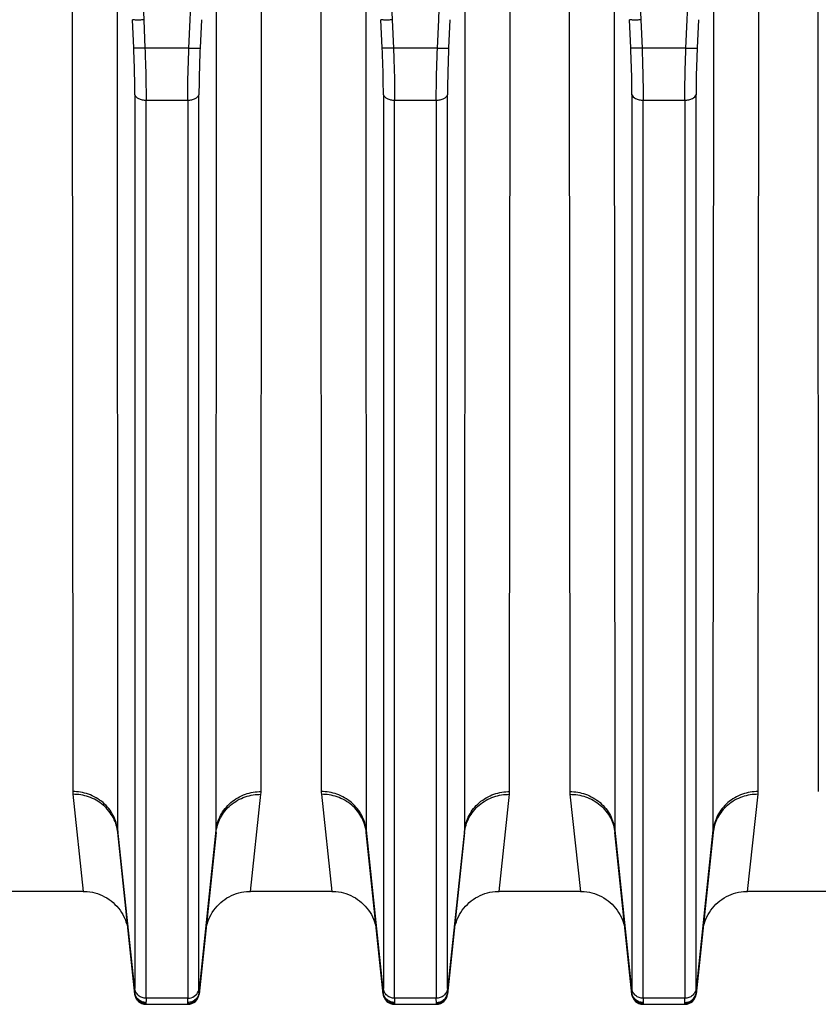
# Model space of a CAD drawing. Extents: x -1680 to 1181, y 8 to 1739.
# Tile 24 of 73: x -828 to -758, y 773 to 860. Entities that reach past the tile are written whole.
import ezdxf

# ---------------------------------------------------------------- set-up
doc = ezdxf.new("R2010")
doc.units = 0
doc.header["$LTSCALE"] = 65.395
doc.layers.add('SG48_1', color=7, linetype='CONTINUOUS')

msp = doc.modelspace()

# ---------------------------------------------------------------- linework, layer by layer
at = {"layer": 'SG48_1', "color": 9, "linetype": 'CONTINUOUS'}
for p, q in [((-820.373, 927.818), (-817.388, 859.724)), ((-813.276, 859.724), (-810.291, 927.818)), ((-798.373, 927.818), (-795.388, 859.724)), ((-791.276, 859.724), (-788.291, 927.818)), ((-776.373, 927.818), (-773.388, 859.724)), ((-769.276, 859.724), (-766.291, 927.818)), ((-819.737, 866.528), (-819.692, 787.998)), ((-810.972, 787.998), (-810.927, 866.528)), ((-797.737, 866.528), (-797.692, 787.998)), ((-788.972, 787.998), (-788.927, 866.528)), ((-775.737, 866.528), (-775.692, 787.998)), ((-766.972, 787.998), (-766.927, 866.528)), ((-817.388, 859.724), (-817.277, 857.222)), ((-813.387, 857.222), (-813.276, 859.724)), ((-795.388, 859.724), (-795.277, 857.222)), ((-791.387, 857.222), (-791.276, 859.724)), ((-773.388, 859.724), (-773.277, 857.222)), ((-769.387, 857.222), (-769.276, 859.724)), ((-813.387, 857.222), (-817.277, 857.222)), ((-791.387, 857.222), (-795.277, 857.222)), ((-769.387, 857.222), (-773.277, 857.222)), ((-818.172, 853.103), (-818.172, 773.967)), ((-817.177, 852.626), (-813.487, 852.626)), ((-817.177, 773.114), (-817.177, 852.626)), ((-813.487, 852.626), (-813.487, 773.114)), ((-812.492, 773.967), (-812.492, 853.103)), ((-796.172, 853.103), (-796.172, 773.967)), ((-795.177, 852.626), (-791.487, 852.626)), ((-795.177, 773.114), (-795.177, 852.626)), ((-791.487, 852.626), (-791.487, 773.114)), ((-790.492, 773.967), (-790.492, 853.103)), ((-774.172, 853.103), (-774.172, 773.967)), ((-773.177, 852.626), (-769.487, 852.626)), ((-773.177, 773.114), (-773.177, 852.626)), ((-769.487, 852.626), (-769.487, 773.114)), ((-768.492, 773.967), (-768.492, 853.103)), ((-819.692, 787.998), (-818.181, 773.629)), ((-812.483, 773.629), (-810.972, 787.998)), ((-797.692, 787.998), (-796.181, 773.629)), ((-790.483, 773.629), (-788.972, 787.998)), ((-775.692, 787.998), (-774.181, 773.629)), ((-768.483, 773.629), (-766.972, 787.998)), ((-817.187, 772.637), (-817.182, 772.578)), ((-813.487, 773.114), (-817.177, 773.114)), ((-813.482, 772.578), (-813.477, 772.637)), ((-795.187, 772.637), (-795.182, 772.578)), ((-791.487, 773.114), (-795.177, 773.114)), ((-791.482, 772.578), (-791.477, 772.637)), ((-773.187, 772.637), (-773.182, 772.578)), ((-769.487, 773.114), (-773.177, 773.114)), ((-769.482, 772.578), (-769.477, 772.637))]:
    msp.add_line(p, q, dxfattribs=at)
at = {"layer": 'SG48_1', "color": 2, "linetype": 'CONTINUOUS'}
for p, q in [((-823.717, 868.312), (-823.672, 791.413)), ((-806.992, 791.413), (-806.947, 868.312)), ((-801.717, 868.312), (-801.672, 791.413)), ((-784.992, 791.413), (-784.947, 868.312)), ((-779.717, 868.312), (-779.672, 791.413)), ((-762.992, 791.413), (-762.947, 868.312)), ((-757.717, 868.312), (-757.672, 791.413)), ((-823.659, 791.168), (-822.735, 782.578)), ((-807.929, 782.578), (-807.005, 791.168)), ((-801.659, 791.168), (-800.735, 782.578)), ((-785.929, 782.578), (-785.005, 791.168)), ((-779.659, 791.168), (-778.735, 782.578)), ((-763.929, 782.578), (-763.005, 791.168))]:
    msp.add_line(p, q, dxfattribs=at)
at = {"layer": 'SG48_1', "color": 6, "linetype": 'CONTINUOUS'}
for p, q in [((-818.272, 857.242), (-818.383, 859.744)), ((-812.281, 859.744), (-812.392, 857.241)), ((-796.272, 857.242), (-796.383, 859.744)), ((-790.281, 859.744), (-790.392, 857.241)), ((-774.272, 857.242), (-774.383, 859.744)), ((-768.281, 859.744), (-768.392, 857.241)), ((-818.176, 773.474), (-819.681, 787.789)), ((-810.983, 787.789), (-812.488, 773.474)), ((-796.176, 773.474), (-797.681, 787.789)), ((-788.983, 787.789), (-790.488, 773.474)), ((-774.176, 773.474), (-775.681, 787.789)), ((-766.983, 787.789), (-768.488, 773.474)), ((-822.735, 782.578), (-829.929, 782.578)), ((-800.735, 782.578), (-807.929, 782.578)), ((-778.735, 782.578), (-785.929, 782.578)), ((-756.735, 782.578), (-763.929, 782.578)), ((-817.182, 772.578), (-813.482, 772.578)), ((-795.182, 772.578), (-791.482, 772.578)), ((-773.182, 772.578), (-769.482, 772.578))]:
    msp.add_line(p, q, dxfattribs=at)
for points in [[(-822.735, 782.578), (-822.604, 782.576), (-822.375, 782.562), (-822.147, 782.535), (-821.921, 782.495), (-821.698, 782.442), (-821.479, 782.376), (-821.263, 782.298), (-821.052, 782.207), (-820.847, 782.105), (-820.648, 781.991), (-820.456, 781.866), (-820.271, 781.73), (-820.095, 781.584), (-819.927, 781.427), (-819.768, 781.262), (-819.62, 781.087), (-819.481, 780.905), (-819.353, 780.715), (-819.236, 780.517), (-819.131, 780.314), (-819.037, 780.104), (-818.956, 779.89), (-818.887, 779.671), (-818.831, 779.449), (-818.787, 779.223), (-818.757, 778.996)], [(-811.907, 778.996), (-811.877, 779.223), (-811.833, 779.449), (-811.777, 779.671), (-811.708, 779.89), (-811.627, 780.104), (-811.533, 780.314), (-811.428, 780.517), (-811.311, 780.715), (-811.183, 780.905), (-811.044, 781.087), (-810.896, 781.262), (-810.737, 781.427), (-810.569, 781.584), (-810.392, 781.73), (-810.208, 781.866), (-810.016, 781.991), (-809.817, 782.105), (-809.611, 782.207), (-809.401, 782.298), (-809.185, 782.376), (-808.966, 782.442), (-808.742, 782.495), (-808.517, 782.535), (-808.289, 782.562), (-808.06, 782.576), (-807.929, 782.578)], [(-800.735, 782.578), (-800.604, 782.576), (-800.375, 782.562), (-800.147, 782.535), (-799.921, 782.495), (-799.698, 782.442), (-799.479, 782.376), (-799.263, 782.298), (-799.052, 782.207), (-798.847, 782.105), (-798.648, 781.991), (-798.456, 781.866), (-798.271, 781.73), (-798.095, 781.584), (-797.927, 781.427), (-797.768, 781.262), (-797.62, 781.087), (-797.481, 780.905), (-797.353, 780.715), (-797.236, 780.517), (-797.131, 780.314), (-797.037, 780.104), (-796.956, 779.89), (-796.887, 779.671), (-796.831, 779.449), (-796.787, 779.223), (-796.757, 778.996)], [(-789.907, 778.996), (-789.877, 779.223), (-789.833, 779.449), (-789.777, 779.671), (-789.708, 779.89), (-789.627, 780.104), (-789.533, 780.314), (-789.428, 780.517), (-789.311, 780.715), (-789.183, 780.905), (-789.044, 781.087), (-788.896, 781.262), (-788.737, 781.427), (-788.569, 781.584), (-788.392, 781.73), (-788.208, 781.866), (-788.016, 781.991), (-787.817, 782.105), (-787.611, 782.207), (-787.401, 782.298), (-787.185, 782.376), (-786.966, 782.442), (-786.742, 782.495), (-786.517, 782.535), (-786.289, 782.562), (-786.06, 782.576), (-785.929, 782.578)], [(-778.735, 782.578), (-778.613, 782.576), (-778.383, 782.563), (-778.155, 782.536), (-777.929, 782.496), (-777.705, 782.444), (-777.485, 782.378), (-777.269, 782.3), (-777.058, 782.21), (-776.852, 782.108), (-776.653, 781.994), (-776.46, 781.869), (-776.275, 781.733), (-776.098, 781.587), (-775.93, 781.43), (-775.771, 781.265), (-775.622, 781.09), (-775.483, 780.907), (-775.354, 780.717), (-775.237, 780.519), (-775.132, 780.315), (-775.038, 780.106), (-774.956, 779.891), (-774.887, 779.672), (-774.831, 779.449), (-774.787, 779.224), (-774.757, 778.996)], [(-767.907, 778.996), (-767.877, 779.224), (-767.833, 779.449), (-767.777, 779.672), (-767.708, 779.891), (-767.626, 780.106), (-767.532, 780.315), (-767.427, 780.519), (-767.31, 780.717), (-767.181, 780.907), (-767.042, 781.09), (-766.893, 781.265), (-766.734, 781.43), (-766.566, 781.587), (-766.389, 781.733), (-766.204, 781.869), (-766.011, 781.994), (-765.812, 782.108), (-765.606, 782.21), (-765.395, 782.3), (-765.179, 782.378), (-764.959, 782.444), (-764.735, 782.496), (-764.509, 782.536), (-764.281, 782.563), (-764.051, 782.576), (-763.929, 782.578)]]:
    msp.add_lwpolyline(points, dxfattribs=at)
at = {"layer": 'SG48_1', "color": 2, "linetype": 'CONTINUOUS'}
for centre, radius, start, end in [((-821.367, 791.414), 2.305, 180.02197, 186.12706), ((-809.297, 791.414), 2.305, 353.87317, 359.97858), ((-799.367, 791.414), 2.305, 180.02197, 186.12706), ((-787.297, 791.414), 2.305, 353.87317, 359.97858), ((-777.367, 791.414), 2.305, 180.02197, 186.12706), ((-765.297, 791.414), 2.305, 353.87318, 359.97858), ((-813.395, 774.063), 0.908, 339.23488, 353.92965)]:
    msp.add_arc(centre, radius, start, end, dxfattribs=at)
at = {"layer": 'SG48_1', "color": 9, "linetype": 'CONTINUOUS'}
for centre, radius, start, end in [((-817.672, 787.999), 2.019, 180.03197, 185.9821), ((-812.992, 787.999), 2.019, 354.0179, 359.96803), ((-795.672, 787.999), 2.019, 180.03197, 185.9821), ((-790.992, 787.999), 2.019, 354.0179, 359.96803), ((-773.672, 787.999), 2.019, 180.03197, 185.98211), ((-768.992, 787.999), 2.019, 354.0179, 359.96803), ((-817.291, 773.563), 0.893, 175.76492, 178.26371), ((-795.291, 773.563), 0.893, 175.76492, 178.26371), ((-773.291, 773.563), 0.893, 175.76492, 178.26371)]:
    msp.add_arc(centre, radius, start, end, dxfattribs=at)
at = {"layer": 'SG48_1', "color": 6, "linetype": 'CONTINUOUS'}
for centre, start, end in [((-817.182, 773.578), 186.00001, 270), ((-813.482, 773.578), 270, 354), ((-795.182, 773.578), 186.00001, 270), ((-791.482, 773.578), 270, 354), ((-773.182, 773.578), 186.00001, 270), ((-769.482, 773.578), 270, 354)]:
    msp.add_arc(centre, 1, start, end, dxfattribs=at)
for points in [[(-817.388, 859.724), (-817.508, 859.719), (-817.684, 859.713), (-817.909, 859.711), (-818.055, 859.712), (-818.177, 859.716), (-818.274, 859.722), (-818.339, 859.731), (-818.374, 859.737), (-818.383, 859.744)], [(-795.388, 859.724), (-795.508, 859.719), (-795.684, 859.713), (-795.909, 859.711), (-796.055, 859.712), (-796.177, 859.716), (-796.274, 859.722), (-796.339, 859.731), (-796.374, 859.737), (-796.383, 859.744)], [(-773.388, 859.724), (-773.508, 859.719), (-773.684, 859.713), (-773.909, 859.711), (-774.055, 859.712), (-774.177, 859.716), (-774.274, 859.722), (-774.339, 859.731), (-774.374, 859.737), (-774.383, 859.744)]]:
    msp.add_open_spline(points, degree=3, knots=[0, 0, 0, 0, 0.362489, 0.528121, 0.675698, 0.800241, 0.897595, 0.964667, 1, 1, 1, 1], dxfattribs=at)
at = {"layer": 'SG48_1', "color": 9, "linetype": 'CONTINUOUS'}
for points, knots in [([(-817.277, 857.222), (-817.397, 857.217), (-817.573, 857.211), (-817.798, 857.209), (-817.944, 857.21), (-818.066, 857.214), (-818.163, 857.219), (-818.228, 857.228), (-818.263, 857.235), (-818.272, 857.242)], [0, 0, 0, 0, 0.362591, 0.528255, 0.675845, 0.800379, 0.897701, 0.964721, 1, 1, 1, 1]), ([(-818.172, 853.103), (-818.172, 853.425), (-818.182, 854.805), (-818.225, 856.185), (-818.272, 857.242)], [0, 0, 0, 0, 0.23322, 1, 1, 1, 1]), ([(-817.277, 857.222), (-817.261, 856.819), (-817.206, 855.288), (-817.177, 853.755), (-817.177, 852.626)], [0, 0, 0, 0, 0.263043, 1, 1, 1, 1]), ([(-813.487, 852.626), (-813.487, 852.983), (-813.477, 854.516), (-813.435, 856.048), (-813.387, 857.222)], [0, 0, 0, 0, 0.233223, 1, 1, 1, 1]), ([(-813.387, 857.222), (-813.267, 857.217), (-813.091, 857.211), (-812.866, 857.209), (-812.72, 857.21), (-812.598, 857.214), (-812.501, 857.219), (-812.436, 857.228), (-812.401, 857.234), (-812.392, 857.241)], [0, 0, 0, 0, 0.362604, 0.528274, 0.675868, 0.800405, 0.897727, 0.96474, 1, 1, 1, 1]), ([(-812.392, 857.242), (-812.408, 856.88), (-812.463, 855.5), (-812.492, 854.12), (-812.492, 853.103)], [0, 0, 0, 0, 0.263015, 1, 1, 1, 1]), ([(-795.277, 857.222), (-795.397, 857.217), (-795.573, 857.211), (-795.798, 857.209), (-795.944, 857.21), (-796.066, 857.214), (-796.163, 857.219), (-796.228, 857.228), (-796.263, 857.235), (-796.272, 857.242)], [0, 0, 0, 0, 0.362591, 0.528255, 0.675845, 0.800379, 0.897701, 0.964721, 1, 1, 1, 1]), ([(-796.172, 853.103), (-796.172, 853.425), (-796.182, 854.805), (-796.225, 856.185), (-796.272, 857.242)], [0, 0, 0, 0, 0.23322, 1, 1, 1, 1]), ([(-795.277, 857.222), (-795.261, 856.819), (-795.206, 855.288), (-795.177, 853.755), (-795.177, 852.626)], [0, 0, 0, 0, 0.263043, 1, 1, 1, 1]), ([(-791.487, 852.626), (-791.487, 852.983), (-791.477, 854.516), (-791.435, 856.048), (-791.387, 857.222)], [0, 0, 0, 0, 0.233223, 1, 1, 1, 1]), ([(-791.387, 857.222), (-791.267, 857.217), (-791.091, 857.211), (-790.866, 857.209), (-790.72, 857.21), (-790.598, 857.214), (-790.501, 857.219), (-790.436, 857.228), (-790.401, 857.234), (-790.392, 857.241)], [0, 0, 0, 0, 0.362604, 0.528274, 0.675868, 0.800405, 0.897727, 0.96474, 1, 1, 1, 1]), ([(-790.392, 857.242), (-790.408, 856.88), (-790.463, 855.5), (-790.492, 854.12), (-790.492, 853.103)], [0, 0, 0, 0, 0.263015, 1, 1, 1, 1]), ([(-773.277, 857.222), (-773.397, 857.217), (-773.573, 857.211), (-773.798, 857.209), (-773.944, 857.21), (-774.066, 857.214), (-774.163, 857.219), (-774.228, 857.228), (-774.263, 857.235), (-774.272, 857.242)], [0, 0, 0, 0, 0.362591, 0.528255, 0.675845, 0.800379, 0.897701, 0.964721, 1, 1, 1, 1]), ([(-774.172, 853.103), (-774.172, 853.425), (-774.182, 854.805), (-774.225, 856.185), (-774.272, 857.242)], [0, 0, 0, 0, 0.23322, 1, 1, 1, 1]), ([(-773.277, 857.222), (-773.261, 856.819), (-773.206, 855.288), (-773.177, 853.755), (-773.177, 852.626)], [0, 0, 0, 0, 0.263043, 1, 1, 1, 1]), ([(-769.487, 852.626), (-769.487, 852.983), (-769.477, 854.516), (-769.435, 856.048), (-769.387, 857.222)], [0, 0, 0, 0, 0.233223, 1, 1, 1, 1]), ([(-769.387, 857.222), (-769.267, 857.217), (-769.091, 857.211), (-768.866, 857.209), (-768.72, 857.21), (-768.598, 857.214), (-768.501, 857.219), (-768.436, 857.228), (-768.401, 857.234), (-768.392, 857.241)], [0, 0, 0, 0, 0.362604, 0.528274, 0.675868, 0.800405, 0.897727, 0.96474, 1, 1, 1, 1]), ([(-768.392, 857.242), (-768.408, 856.88), (-768.463, 855.5), (-768.492, 854.12), (-768.492, 853.103)], [0, 0, 0, 0, 0.263015, 1, 1, 1, 1]), ([(-818.172, 853.102), (-818.143, 852.949), (-817.941, 852.792), (-817.693, 852.698), (-817.469, 852.641), (-817.293, 852.626), (-817.177, 852.626)], [0, 0, 0, 0, 0.404571, 0.547236, 0.698361, 1, 1, 1, 1]), ([(-813.487, 852.626), (-813.371, 852.626), (-813.195, 852.641), (-812.971, 852.698), (-812.723, 852.792), (-812.521, 852.949), (-812.492, 853.102)], [0, 0, 0, 0, 0.301639, 0.452764, 0.595429, 1, 1, 1, 1]), ([(-796.172, 853.102), (-796.143, 852.949), (-795.941, 852.792), (-795.693, 852.698), (-795.469, 852.641), (-795.293, 852.626), (-795.177, 852.626)], [0, 0, 0, 0, 0.404571, 0.547236, 0.698361, 1, 1, 1, 1]), ([(-791.487, 852.626), (-791.371, 852.626), (-791.195, 852.641), (-790.971, 852.698), (-790.723, 852.792), (-790.521, 852.949), (-790.492, 853.102)], [0, 0, 0, 0, 0.301639, 0.452764, 0.595429, 1, 1, 1, 1]), ([(-774.172, 853.102), (-774.143, 852.949), (-773.941, 852.792), (-773.693, 852.698), (-773.469, 852.641), (-773.293, 852.626), (-773.177, 852.626)], [0, 0, 0, 0, 0.404571, 0.547236, 0.698361, 1, 1, 1, 1]), ([(-769.487, 852.626), (-769.371, 852.626), (-769.195, 852.641), (-768.971, 852.698), (-768.723, 852.792), (-768.521, 852.949), (-768.492, 853.102)], [0, 0, 0, 0, 0.301639, 0.452764, 0.595429, 1, 1, 1, 1]), ([(-819.692, 787.998), (-819.739, 788.444), (-820.016, 789.364), (-820.934, 790.511), (-822.226, 791.249), (-823.202, 791.413), (-823.672, 791.413)], [0, 0, 0, 0, 0.23542, 0.491719, 0.753099, 1, 1, 1, 1]), ([(-819.681, 787.789), (-819.727, 788.234), (-820.003, 789.152), (-820.922, 790.293), (-822.216, 791.02), (-823.19, 791.173), (-823.659, 791.168)], [0, 0, 0, 0, 0.235815, 0.491821, 0.752855, 1, 1, 1, 1]), ([(-810.983, 787.788), (-810.937, 788.234), (-810.661, 789.152), (-809.742, 790.293), (-808.448, 791.02), (-807.474, 791.173), (-807.005, 791.168)], [0, 0, 0, 0, 0.235814, 0.49182, 0.752854, 1, 1, 1, 1]), ([(-810.972, 787.998), (-810.925, 788.444), (-810.648, 789.364), (-809.73, 790.511), (-808.437, 791.249), (-807.462, 791.413), (-806.992, 791.413)], [0, 0, 0, 0, 0.235421, 0.491721, 0.753101, 1, 1, 1, 1]), ([(-797.692, 787.998), (-797.739, 788.444), (-798.016, 789.364), (-798.934, 790.511), (-800.226, 791.249), (-801.202, 791.413), (-801.672, 791.413)], [0, 0, 0, 0, 0.23542, 0.491719, 0.753099, 1, 1, 1, 1]), ([(-797.681, 787.789), (-797.727, 788.234), (-798.003, 789.152), (-798.922, 790.293), (-800.216, 791.02), (-801.19, 791.173), (-801.659, 791.168)], [0, 0, 0, 0, 0.235815, 0.491821, 0.752855, 1, 1, 1, 1]), ([(-788.983, 787.788), (-788.937, 788.234), (-788.661, 789.152), (-787.742, 790.293), (-786.448, 791.02), (-785.474, 791.173), (-785.005, 791.168)], [0, 0, 0, 0, 0.235814, 0.49182, 0.752854, 1, 1, 1, 1]), ([(-788.972, 787.998), (-788.925, 788.444), (-788.648, 789.364), (-787.73, 790.511), (-786.437, 791.249), (-785.462, 791.413), (-784.992, 791.413)], [0, 0, 0, 0, 0.235421, 0.491721, 0.753101, 1, 1, 1, 1]), ([(-779.672, 791.413), (-779.202, 791.413), (-778.226, 791.249), (-776.934, 790.511), (-776.016, 789.364), (-775.739, 788.444), (-775.692, 787.998)], [0, 0, 0, 0, 0.246899, 0.508279, 0.764579, 1, 1, 1, 1]), ([(-779.659, 791.168), (-779.19, 791.173), (-778.216, 791.02), (-776.922, 790.293), (-776.003, 789.152), (-775.727, 788.234), (-775.681, 787.788)], [0, 0, 0, 0, 0.247146, 0.50818, 0.764186, 1, 1, 1, 1]), ([(-763.005, 791.168), (-763.474, 791.173), (-764.448, 791.02), (-765.742, 790.293), (-766.661, 789.152), (-766.937, 788.234), (-766.983, 787.789)], [0, 0, 0, 0, 0.247145, 0.508179, 0.764185, 1, 1, 1, 1]), ([(-762.992, 791.413), (-763.462, 791.413), (-764.437, 791.249), (-765.73, 790.511), (-766.648, 789.364), (-766.925, 788.444), (-766.972, 787.998)], [0, 0, 0, 0, 0.246901, 0.50828, 0.76458, 1, 1, 1, 1]), ([(-818.182, 773.527), (-818.182, 773.531), (-818.184, 773.552), (-818.184, 773.573), (-818.183, 773.59)], [0, 0, 0, 0, 0.2207, 1, 1, 1, 1]), ([(-817.187, 772.637), (-817.305, 772.637), (-817.55, 772.68), (-817.873, 772.874), (-818.101, 773.173), (-818.169, 773.411), (-818.182, 773.527)], [0, 0, 0, 0, 0.242271, 0.501209, 0.759423, 1, 1, 1, 1]), ([(-818.181, 773.629), (-818.18, 773.651), (-818.173, 773.763), (-818.172, 773.876), (-818.172, 773.967)], [0, 0, 0, 0, 0.196194, 1, 1, 1, 1]), ([(-817.186, 772.739), (-817.308, 772.739), (-817.554, 772.785), (-817.872, 772.978), (-818.099, 773.271), (-818.169, 773.509), (-818.181, 773.629)], [0, 0, 0, 0, 0.251629, 0.502465, 0.751885, 1, 1, 1, 1]), ([(-817.177, 773.114), (-817.294, 773.114), (-817.538, 773.155), (-817.861, 773.339), (-818.091, 773.626), (-818.16, 773.856), (-818.172, 773.967)], [0, 0, 0, 0, 0.247111, 0.508594, 0.764807, 1, 1, 1, 1]), ([(-813.477, 772.637), (-813.359, 772.637), (-813.114, 772.68), (-812.791, 772.874), (-812.563, 773.173), (-812.494, 773.411), (-812.482, 773.527)], [0, 0, 0, 0, 0.242271, 0.501209, 0.759423, 1, 1, 1, 1]), ([(-812.483, 773.629), (-812.482, 773.619), (-812.48, 773.585), (-812.48, 773.551), (-812.482, 773.527)], [0, 0, 0, 0, 0.291619, 1, 1, 1, 1]), ([(-796.182, 773.527), (-796.182, 773.531), (-796.184, 773.552), (-796.184, 773.573), (-796.183, 773.59)], [0, 0, 0, 0, 0.2207, 1, 1, 1, 1]), ([(-795.187, 772.637), (-795.305, 772.637), (-795.55, 772.68), (-795.873, 772.874), (-796.101, 773.173), (-796.169, 773.411), (-796.182, 773.527)], [0, 0, 0, 0, 0.242271, 0.501209, 0.759423, 1, 1, 1, 1]), ([(-796.181, 773.629), (-796.18, 773.651), (-796.173, 773.763), (-796.172, 773.876), (-796.172, 773.967)], [0, 0, 0, 0, 0.196194, 1, 1, 1, 1]), ([(-795.186, 772.739), (-795.308, 772.739), (-795.554, 772.785), (-795.872, 772.978), (-796.099, 773.271), (-796.169, 773.509), (-796.181, 773.629)], [0, 0, 0, 0, 0.251629, 0.502465, 0.751885, 1, 1, 1, 1]), ([(-795.177, 773.114), (-795.294, 773.114), (-795.538, 773.155), (-795.861, 773.339), (-796.091, 773.626), (-796.16, 773.856), (-796.172, 773.967)], [0, 0, 0, 0, 0.247111, 0.508594, 0.764807, 1, 1, 1, 1]), ([(-790.492, 773.967), (-790.504, 773.856), (-790.573, 773.626), (-790.803, 773.339), (-791.126, 773.155), (-791.37, 773.114), (-791.487, 773.114)], [0, 0, 0, 0, 0.235193, 0.491406, 0.752889, 1, 1, 1, 1]), ([(-791.478, 772.739), (-791.36, 772.739), (-791.114, 772.783), (-790.791, 772.977), (-790.562, 773.275), (-790.494, 773.513), (-790.483, 773.629)], [0, 0, 0, 0, 0.242915, 0.502461, 0.760497, 1, 1, 1, 1]), ([(-791.477, 772.637), (-791.359, 772.637), (-791.114, 772.68), (-790.791, 772.874), (-790.563, 773.173), (-790.494, 773.411), (-790.482, 773.527)], [0, 0, 0, 0, 0.242271, 0.501209, 0.759423, 1, 1, 1, 1]), ([(-790.492, 773.967), (-790.492, 773.933), (-790.491, 773.82), (-790.489, 773.707), (-790.483, 773.629)], [0, 0, 0, 0, 0.303574, 1, 1, 1, 1]), ([(-790.483, 773.629), (-790.482, 773.619), (-790.48, 773.585), (-790.48, 773.551), (-790.482, 773.527)], [0, 0, 0, 0, 0.291619, 1, 1, 1, 1]), ([(-774.182, 773.527), (-774.182, 773.531), (-774.184, 773.552), (-774.184, 773.573), (-774.183, 773.59)], [0, 0, 0, 0, 0.2207, 1, 1, 1, 1]), ([(-773.187, 772.637), (-773.305, 772.637), (-773.55, 772.68), (-773.873, 772.874), (-774.101, 773.173), (-774.169, 773.411), (-774.182, 773.527)], [0, 0, 0, 0, 0.242271, 0.501209, 0.759423, 1, 1, 1, 1]), ([(-774.181, 773.629), (-774.18, 773.651), (-774.173, 773.763), (-774.172, 773.876), (-774.172, 773.967)], [0, 0, 0, 0, 0.196194, 1, 1, 1, 1]), ([(-773.186, 772.739), (-773.308, 772.739), (-773.554, 772.785), (-773.872, 772.978), (-774.099, 773.271), (-774.169, 773.509), (-774.181, 773.629)], [0, 0, 0, 0, 0.251629, 0.502465, 0.751885, 1, 1, 1, 1]), ([(-773.177, 773.114), (-773.294, 773.114), (-773.538, 773.155), (-773.861, 773.339), (-774.091, 773.626), (-774.16, 773.856), (-774.172, 773.967)], [0, 0, 0, 0, 0.247111, 0.508594, 0.764807, 1, 1, 1, 1]), ([(-768.492, 773.967), (-768.504, 773.856), (-768.573, 773.626), (-768.803, 773.339), (-769.126, 773.155), (-769.37, 773.114), (-769.487, 773.114)], [0, 0, 0, 0, 0.235193, 0.491406, 0.752889, 1, 1, 1, 1]), ([(-769.478, 772.739), (-769.36, 772.739), (-769.114, 772.783), (-768.791, 772.977), (-768.562, 773.275), (-768.494, 773.513), (-768.483, 773.629)], [0, 0, 0, 0, 0.242915, 0.502461, 0.760497, 1, 1, 1, 1]), ([(-769.477, 772.637), (-769.359, 772.637), (-769.114, 772.68), (-768.791, 772.874), (-768.563, 773.173), (-768.494, 773.411), (-768.482, 773.527)], [0, 0, 0, 0, 0.242271, 0.501209, 0.759423, 1, 1, 1, 1]), ([(-768.492, 773.967), (-768.492, 773.933), (-768.491, 773.82), (-768.489, 773.707), (-768.483, 773.629)], [0, 0, 0, 0, 0.303574, 1, 1, 1, 1]), ([(-768.483, 773.629), (-768.482, 773.619), (-768.48, 773.585), (-768.48, 773.551), (-768.482, 773.527)], [0, 0, 0, 0, 0.291619, 1, 1, 1, 1]), ([(-817.186, 772.739), (-817.187, 772.729), (-817.189, 772.695), (-817.189, 772.661), (-817.187, 772.637)], [0, 0, 0, 0, 0.296134, 1, 1, 1, 1]), ([(-817.177, 773.114), (-817.177, 773.076), (-817.177, 772.951), (-817.18, 772.826), (-817.186, 772.739)], [0, 0, 0, 0, 0.30367, 1, 1, 1, 1]), ([(-813.477, 772.637), (-813.476, 772.644), (-813.474, 772.678), (-813.476, 772.712), (-813.478, 772.739)], [0, 0, 0, 0, 0.20437, 1, 1, 1, 1]), ([(-795.186, 772.739), (-795.187, 772.729), (-795.189, 772.695), (-795.189, 772.661), (-795.187, 772.637)], [0, 0, 0, 0, 0.296134, 1, 1, 1, 1]), ([(-795.177, 773.114), (-795.177, 773.076), (-795.177, 772.951), (-795.18, 772.826), (-795.186, 772.739)], [0, 0, 0, 0, 0.30367, 1, 1, 1, 1]), ([(-791.478, 772.739), (-791.479, 772.763), (-791.486, 772.888), (-791.487, 773.014), (-791.487, 773.114)], [0, 0, 0, 0, 0.196086, 1, 1, 1, 1]), ([(-791.477, 772.637), (-791.476, 772.644), (-791.474, 772.678), (-791.476, 772.712), (-791.478, 772.739)], [0, 0, 0, 0, 0.204372, 1, 1, 1, 1]), ([(-773.186, 772.739), (-773.187, 772.729), (-773.189, 772.695), (-773.189, 772.661), (-773.187, 772.637)], [0, 0, 0, 0, 0.296134, 1, 1, 1, 1]), ([(-773.177, 773.114), (-773.177, 773.076), (-773.177, 772.951), (-773.18, 772.826), (-773.186, 772.739)], [0, 0, 0, 0, 0.30367, 1, 1, 1, 1]), ([(-769.478, 772.739), (-769.479, 772.763), (-769.486, 772.888), (-769.487, 773.014), (-769.487, 773.114)], [0, 0, 0, 0, 0.196086, 1, 1, 1, 1]), ([(-769.477, 772.637), (-769.476, 772.644), (-769.474, 772.678), (-769.476, 772.712), (-769.478, 772.739)], [0, 0, 0, 0, 0.204372, 1, 1, 1, 1])]:
    msp.add_open_spline(points, degree=3, knots=knots, dxfattribs=at)
at = {"layer": 'SG48_1', "color": 2, "linetype": 'CONTINUOUS'}
for points, knots in [([(-813.487, 773.114), (-813.287, 773.114), (-812.882, 773.23), (-812.615, 773.559), (-812.546, 773.741)], [0, 0, 0, 0, 0.507345, 1, 1, 1, 1]), ([(-812.483, 773.629), (-812.494, 773.513), (-812.562, 773.275), (-812.791, 772.977), (-813.114, 772.783), (-813.36, 772.739), (-813.478, 772.739)], [0, 0, 0, 0, 0.239503, 0.497539, 0.757085, 1, 1, 1, 1]), ([(-812.492, 773.967), (-812.492, 773.933), (-812.491, 773.82), (-812.489, 773.707), (-812.483, 773.629)], [0, 0, 0, 0, 0.303597, 1, 1, 1, 1]), ([(-813.478, 772.739), (-813.479, 772.763), (-813.486, 772.888), (-813.487, 773.014), (-813.487, 773.114)], [0, 0, 0, 0, 0.19609, 1, 1, 1, 1])]:
    msp.add_open_spline(points, degree=3, knots=knots, dxfattribs=at)

doc.saveas('drawing.dxf')
